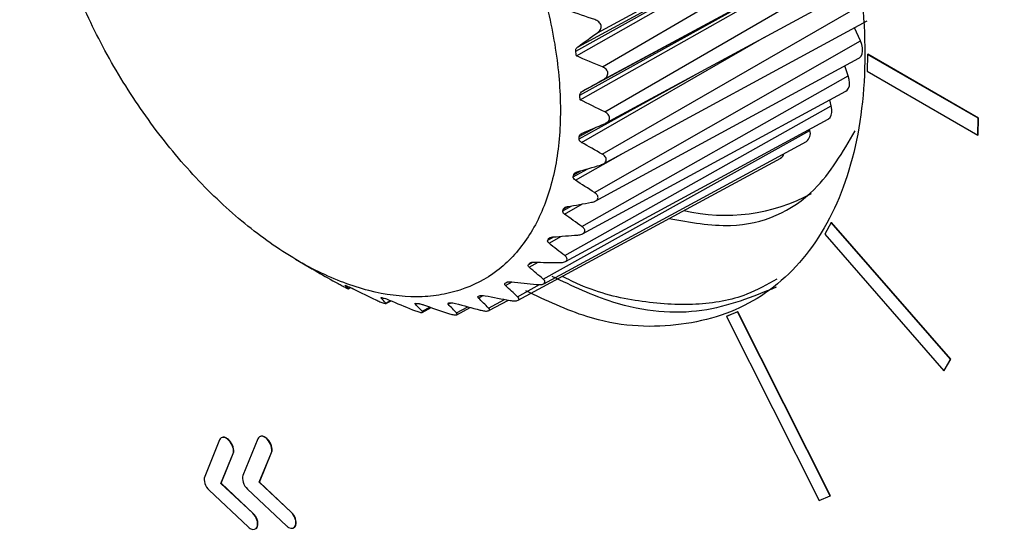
# Model space of a CAD drawing. Header units: millimetres. Extents: x 15358 to 16483, y 10132 to 11382.
# Tile 147 of 166: x 16184 to 16208, y 11182 to 11194. Entities that reach past the tile are written whole.
import ezdxf

# ---------------------------------------------------------------- set-up
doc = ezdxf.new("R2010")
doc.units = ezdxf.units.MM

msp = doc.modelspace()

# ---------------------------------------------------------------- linework, layer by layer
at = {"color": 7, "linetype": 'Continuous', "lineweight": 25}
for p, q in [((16198.457, 11194.173), (16204.439, 11197.419)), ((16198.578, 11193.336), (16204.598, 11196.858)), ((16197.926, 11193.725), (16203.025, 11196.568)), ((16197.982, 11193.831), (16203.025, 11196.568)), ((16198.606, 11193.028), (16204.739, 11196.353)), ((16198.637, 11192.231), (16204.789, 11195.802)), ((16198.028, 11192.647), (16203.129, 11195.472)), ((16198.095, 11192.743), (16203.129, 11195.472)), ((16198.659, 11191.954), (16204.835, 11195.303)), ((16198.573, 11191.199), (16204.879, 11194.83)), ((16198.593, 11190.956), (16205.062, 11194.463)), ((16204.898, 11193.977), (16204.755, 11194.297)), ((16198.071, 11191.485), (16202.552, 11194.065)), ((16198.385, 11190.257), (16204.898, 11193.977)), ((16205.07, 11193.643), (16205.064, 11193.232)), ((16205.07, 11193.643), (16205.077, 11193.647)), ((16207.781, 11192.078), (16205.07, 11193.643)), ((16207.788, 11192.082), (16205.077, 11193.647)), ((16198.403, 11190.048), (16204.86, 11193.548)), ((16204.599, 11193.118), (16204.513, 11193.36)), ((16205.064, 11193.232), (16207.775, 11191.666)), ((16198.008, 11191.577), (16200.848, 11193.141)), ((16198.078, 11189.423), (16204.599, 11193.118)), ((16198.094, 11189.247), (16204.54, 11192.742)), ((16204.183, 11192.381), (16204.145, 11192.528)), ((16197.657, 11188.712), (16204.183, 11192.381)), ((16197.672, 11188.567), (16204.109, 11192.057)), ((16207.775, 11191.666), (16207.781, 11192.078)), ((16207.781, 11192.078), (16207.788, 11192.082)), ((16207.782, 11191.67), (16207.788, 11192.082)), ((16197.129, 11188.135), (16203.659, 11191.78)), ((16198.012, 11191.63), (16198.4, 11191.844)), ((16203.659, 11191.78), (16203.654, 11191.811)), ((16197.141, 11188.02), (16203.574, 11191.507)), ((16207.775, 11191.666), (16207.782, 11191.67)), ((16197.919, 11190.557), (16199.089, 11191.224)), ((16196.515, 11187.617), (16202.944, 11191.102)), ((16197.867, 11190.646), (16198.222, 11190.84)), ((16197.877, 11190.694), (16198.055, 11190.791)), ((16197.61, 11189.812), (16197.827, 11189.93)), ((16197.627, 11189.855), (16197.735, 11189.914)), ((16197.651, 11189.728), (16198.094, 11189.978)), ((16204.182, 11189.523), (16204.023, 11189.24)), ((16204.182, 11189.523), (16204.189, 11189.527)), ((16207.1, 11186.173), (16204.182, 11189.523)), ((16207.107, 11186.177), (16204.189, 11189.527)), ((16197.243, 11189.091), (16197.39, 11189.171)), ((16197.265, 11189.127), (16197.33, 11189.162)), ((16197.272, 11189.013), (16197.578, 11189.185)), ((16204.023, 11189.24), (16206.941, 11185.89)), ((16191.062, 11188.623), (16191.397, 11188.425)), ((16191.397, 11188.426), (16191.393, 11188.428)), ((16196.77, 11188.494), (16196.87, 11188.548)), ((16196.788, 11188.426), (16197.009, 11188.549)), ((16196.799, 11188.523), (16196.83, 11188.54)), ((16192.361, 11187.903), (16192.411, 11187.931)), ((16192.363, 11187.899), (16192.417, 11187.928)), ((16196.202, 11188.034), (16196.258, 11188.065)), ((16196.209, 11187.976), (16196.371, 11188.066)), ((16196.504, 11187.704), (16197.039, 11188.001)), ((16193.161, 11187.672), (16193.177, 11187.681)), ((16193.277, 11187.547), (16193.392, 11187.61)), ((16193.28, 11187.534), (16193.408, 11187.603)), ((16195.544, 11187.671), (16195.66, 11187.735)), ((16195.793, 11187.427), (16196.179, 11187.639)), ((16195.802, 11187.363), (16196.278, 11187.621)), ((16194.165, 11187.347), (16194.354, 11187.45)), ((16194.17, 11187.321), (16194.387, 11187.439)), ((16194.805, 11187.518), (16194.877, 11187.557)), ((16195.009, 11187.307), (16195.286, 11187.459)), ((16195.016, 11187.264), (16195.345, 11187.443)), ((16201.889, 11187.333), (16201.615, 11187.222)), ((16201.615, 11187.222), (16201.622, 11187.226)), ((16201.615, 11187.222), (16203.884, 11182.713)), ((16201.896, 11187.337), (16201.622, 11187.226)), ((16201.889, 11187.333), (16201.896, 11187.337)), ((16204.157, 11182.824), (16201.889, 11187.333)), ((16204.165, 11182.828), (16201.896, 11187.337)), ((16206.941, 11185.89), (16207.1, 11186.173)), ((16206.949, 11185.894), (16207.107, 11186.177)), ((16207.1, 11186.173), (16207.107, 11186.177)), ((16206.941, 11185.89), (16206.949, 11185.894)), ((16189.205, 11184.193), (16188.841, 11183.296)), ((16189.434, 11184.184), (16189.441, 11184.188)), ((16190.144, 11184.221), (16189.779, 11183.323)), ((16190.372, 11184.212), (16190.379, 11184.216)), ((16189.238, 11183.129), (16189.535, 11183.859)), ((16189.245, 11183.133), (16189.542, 11183.863)), ((16189.535, 11183.859), (16189.542, 11183.863)), ((16190.176, 11183.156), (16190.473, 11183.886)), ((16190.183, 11183.16), (16190.48, 11183.89)), ((16190.473, 11183.886), (16190.48, 11183.89)), ((16189.238, 11183.129), (16189.245, 11183.133)), ((16190.016, 11182.397), (16189.238, 11183.129)), ((16190.023, 11182.401), (16189.245, 11183.133)), ((16190.176, 11183.156), (16190.183, 11183.16)), ((16190.955, 11182.424), (16190.176, 11183.156)), ((16190.962, 11182.428), (16190.183, 11183.16)), ((16188.951, 11182.962), (16189.907, 11182.063)), ((16189.889, 11182.989), (16190.845, 11182.09)), ((16203.884, 11182.713), (16204.157, 11182.824)), ((16204.157, 11182.824), (16204.165, 11182.828)), ((16190.016, 11182.397), (16190.023, 11182.401)), ((16190.955, 11182.424), (16190.962, 11182.428)), ((16190.13, 11182.072), (16190.137, 11182.076)), ((16191.068, 11182.099), (16191.075, 11182.103))]:
    msp.add_line(p, q, dxfattribs=at)
at = {"color": 7, "linetype": 'Continuous', "lineweight": 25, "flags": 128}
for points in [[(16197.942, 11193.606), (16203.034, 11196.507), (16204.466, 11197.324)], [(16198.032, 11192.533), (16203.131, 11195.414), (16204.869, 11196.396)], [(16204.86, 11193.548), (16204.873, 11193.557), (16204.913, 11193.597), (16204.939, 11193.654), (16204.951, 11193.724), (16204.948, 11193.804), (16204.93, 11193.889), (16204.898, 11193.977)], [(16204.54, 11192.742), (16204.571, 11192.764), (16204.605, 11192.811), (16204.626, 11192.874), (16204.632, 11192.948), (16204.623, 11193.031), (16204.599, 11193.118)], [(16204.109, 11192.057), (16204.113, 11192.06), (16204.155, 11192.097), (16204.184, 11192.15), (16204.199, 11192.218), (16204.199, 11192.296), (16204.183, 11192.381)]]:
    msp.add_lwpolyline(points, dxfattribs=at)
at = {"color": 7, "linetype": 'Continuous', "lineweight": 25}
for centre, radius, start, end in [((16203.421, 11191.705), 0.25, 307.7282, 17.511), ((16202.853, 11191.253), 0.176, 300.9872, 345.6159), ((16201.579, 11194.179), 4.48, 256.9738, 298.278)]:
    msp.add_arc(centre, radius, start, end, dxfattribs=at)
for points, knots in [([(16169.92, 11258.222), (16177.398, 11250.833), (16185.656, 11243.761), (16196.946, 11235.312), (16199.253, 11233.642), (16203.964, 11230.342), (16206.365, 11228.713), (16213.693, 11223.903), (16218.747, 11220.792), (16229.191, 11214.763), (16234.58, 11211.845), (16242.919, 11207.612), (16245.743, 11206.225), (16251.456, 11203.507), (16254.347, 11202.177), (16268.973, 11195.664), (16281.22, 11190.898), (16294.019, 11186.581)], [0, 0, 0, 0, 0.25, 0.25, 0.3125, 0.3125, 0.375, 0.375, 0.5, 0.5, 0.625, 0.625, 0.6875, 0.6875, 0.75, 0.75, 1, 1, 1, 1]), ([(16290.371, 11184.671), (16277.859, 11188.941), (16265.878, 11193.642), (16251.559, 11200.052), (16248.728, 11201.361), (16243.133, 11204.033), (16240.369, 11205.396), (16232.206, 11209.55), (16226.926, 11212.413), (16216.686, 11218.324), (16211.726, 11221.373), (16204.528, 11226.086), (16202.168, 11227.682), (16197.542, 11230.91), (16195.275, 11232.544), (16188.615, 11237.502), (16184.361, 11240.884), (16178.256, 11246.071), (16176.267, 11247.819), (16172.383, 11251.354), (16170.487, 11253.141), (16168.639, 11254.946)], [0, 0, 0, 0, 0.25, 0.25, 0.3125, 0.3125, 0.375, 0.375, 0.5, 0.5, 0.625, 0.625, 0.6875, 0.6875, 0.75, 0.75, 0.875, 0.875, 0.9375, 0.9375, 1, 1, 1, 1]), ([(16283.998, 11177.591), (16272.71, 11182.731), (16261.84, 11187.978), (16248.774, 11194.662), (16246.19, 11196.004), (16241.088, 11198.692), (16238.569, 11200.039), (16231.107, 11204.091), (16226.26, 11206.804), (16219.181, 11210.892), (16216.852, 11212.259), (16212.267, 11214.992), (16210.014, 11216.358), (16203.369, 11220.453), (16199.094, 11223.178), (16186.727, 11231.346), (16179.092, 11236.776), (16172.074, 11242.203)], [0, 0, 0, 0, 0.25, 0.25, 0.3125, 0.3125, 0.375, 0.375, 0.5, 0.5, 0.5625, 0.5625, 0.625, 0.625, 0.75, 0.75, 1, 1, 1, 1]), ([(16196.181, 11209.122), (16196.963, 11208.6), (16198.528, 11207.557), (16200.702, 11205.194), (16202.559, 11202.438), (16203.969, 11199.411), (16204.838, 11196.336), (16205.107, 11193.419), (16204.756, 11190.86), (16203.81, 11188.834), (16202.335, 11187.469), (16200.427, 11186.898), (16198.49, 11187.001), (16197.204, 11187.612), (16196.702, 11187.85)], [0, 0, 0, 0, 0.08589, 0.171782, 0.257676, 0.343575, 0.429476, 0.515378, 0.601281, 0.687182, 0.77308, 0.858975, 0.944866, 1, 1, 1, 1]), ([(16190.662, 11203.63), (16190.24, 11203.837), (16189.827, 11203.991), (16189.02, 11204.198), (16188.622, 11204.249), (16187.876, 11204.244), (16187.523, 11204.189), (16187.027, 11204.026), (16186.866, 11203.959), (16186.563, 11203.799), (16186.419, 11203.706), (16186.011, 11203.394), (16185.77, 11203.137), (16185.354, 11202.527), (16185.186, 11202.182), (16184.991, 11201.608), (16184.935, 11201.407), (16184.843, 11200.985), (16184.807, 11200.765), (16184.732, 11200.087), (16184.722, 11199.611), (16184.769, 11198.86), (16184.795, 11198.602), (16184.868, 11198.08), (16184.914, 11197.818), (16185.083, 11197.023), (16185.233, 11196.486), (16185.518, 11195.67), (16185.623, 11195.396), (16185.848, 11194.858), (16186.089, 11194.325), (16186.362, 11193.802), (16186.652, 11193.284), (16186.806, 11193.027), (16187.285, 11192.274), (16187.627, 11191.8), (16188.355, 11190.905), (16188.745, 11190.48), (16189.541, 11189.719), (16189.948, 11189.379), (16190.573, 11188.929), (16190.785, 11188.789), (16191.206, 11188.535), (16191.415, 11188.421), (16192.039, 11188.115), (16192.451, 11187.959), (16193.267, 11187.75), (16193.656, 11187.7), (16194.215, 11187.703), (16194.397, 11187.717), (16194.752, 11187.772), (16194.926, 11187.813), (16195.422, 11187.975), (16195.724, 11188.133), (16196.134, 11188.446), (16196.264, 11188.563), (16196.506, 11188.822), (16196.618, 11188.962), (16196.927, 11189.414), (16197.096, 11189.758), (16197.294, 11190.336), (16197.35, 11190.54), (16197.442, 11190.96), (16197.513, 11191.394), (16197.543, 11191.858), (16197.553, 11192.336), (16197.548, 11192.584), (16197.501, 11193.339), (16197.429, 11193.855), (16197.262, 11194.65), (16197.196, 11194.918), (16197.044, 11195.46), (16196.958, 11195.733), (16196.675, 11196.544), (16196.452, 11197.08), (16196.064, 11197.877), (16195.925, 11198.143), (16195.635, 11198.663), (16195.483, 11198.917), (16195.009, 11199.663), (16194.667, 11200.138), (16193.93, 11201.045), (16193.547, 11201.461), (16192.952, 11202.031), (16192.751, 11202.212), (16192.341, 11202.555), (16192.131, 11202.718), (16191.504, 11203.169), (16191.084, 11203.423), (16190.662, 11203.63)], [0, 0, 0, 0, 0.03125, 0.03125, 0.0625, 0.0625, 0.09375, 0.09375, 0.109375, 0.109375, 0.125, 0.125, 0.15625, 0.15625, 0.1875, 0.1875, 0.203125, 0.203125, 0.21875, 0.21875, 0.25, 0.25, 0.265625, 0.265625, 0.28125, 0.28125, 0.3125, 0.3125, 0.328125, 0.328125, 0.34375, 0.359375, 0.359375, 0.375, 0.375, 0.40625, 0.40625, 0.4375, 0.4375, 0.46875, 0.46875, 0.484375, 0.484375, 0.5, 0.5, 0.53125, 0.53125, 0.5625, 0.5625, 0.578125, 0.578125, 0.59375, 0.59375, 0.625, 0.625, 0.640625, 0.640625, 0.65625, 0.65625, 0.6875, 0.6875, 0.703125, 0.703125, 0.71875, 0.734375, 0.734375, 0.75, 0.75, 0.78125, 0.78125, 0.796875, 0.796875, 0.8125, 0.8125, 0.84375, 0.84375, 0.859375, 0.859375, 0.875, 0.875, 0.90625, 0.90625, 0.9375, 0.9375, 0.953125, 0.953125, 0.96875, 0.96875, 1, 1, 1, 1]), ([(16198.457, 11194.173), (16198.487, 11194.194), (16198.512, 11194.22), (16198.545, 11194.281), (16198.552, 11194.315), (16198.539, 11194.383), (16198.519, 11194.415), (16198.464, 11194.464), (16198.431, 11194.481), (16198.395, 11194.494)], [0, 0, 0, 0, 0.25, 0.25, 0.5, 0.5, 0.75, 0.75, 1, 1, 1, 1]), ([(16197.926, 11193.725), (16197.924, 11193.734), (16197.924, 11193.743), (16197.926, 11193.753), (16197.928, 11193.764), (16197.932, 11193.775), (16197.938, 11193.785), (16197.946, 11193.799), (16197.957, 11193.812), (16197.97, 11193.822), (16197.974, 11193.825), (16197.978, 11193.828), (16197.982, 11193.831)], [0.0000081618, 0.0000081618, 0.0000081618, 0.0000081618, 0.0000395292, 0.0000395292, 0.0000395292, 0.0000788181, 0.0000788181, 0.0000788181, 0.0001316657, 0.0001316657, 0.0001316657, 0.0001470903, 0.0001470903, 0.0001470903, 0.0001470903]), ([(16198.606, 11193.028), (16198.638, 11193.046), (16198.666, 11193.068), (16198.705, 11193.123), (16198.716, 11193.155), (16198.71, 11193.22), (16198.693, 11193.252), (16198.644, 11193.302), (16198.612, 11193.322), (16198.578, 11193.336)], [0, 0, 0, 0, 0.25, 0.25, 0.5, 0.5, 0.75, 0.75, 1, 1, 1, 1]), ([(16198.028, 11192.647), (16198.028, 11192.656), (16198.029, 11192.666), (16198.032, 11192.675), (16198.036, 11192.685), (16198.041, 11192.695), (16198.049, 11192.704), (16198.058, 11192.717), (16198.071, 11192.728), (16198.085, 11192.737), (16198.089, 11192.739), (16198.092, 11192.741), (16198.095, 11192.743)], [0.0000061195, 0.0000061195, 0.0000061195, 0.0000061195, 0.0000397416, 0.0000397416, 0.0000397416, 0.0000792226, 0.0000792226, 0.0000792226, 0.0001329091, 0.0001329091, 0.0001329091, 0.0001450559, 0.0001450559, 0.0001450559, 0.0001450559]), ([(16198.632, 11191.941), (16198.665, 11191.955), (16198.695, 11191.974), (16198.741, 11192.022), (16198.755, 11192.051), (16198.756, 11192.113), (16198.743, 11192.143), (16198.7, 11192.195), (16198.67, 11192.215), (16198.637, 11192.231)], [0, 0, 0, 0, 0.25, 0.25, 0.5, 0.5, 0.75, 0.75, 1, 1, 1, 1]), ([(16198.012, 11191.63), (16198.013, 11191.64), (16198.015, 11191.649), (16198.02, 11191.657), (16198.024, 11191.667), (16198.032, 11191.676), (16198.04, 11191.684), (16198.051, 11191.694), (16198.066, 11191.703), (16198.081, 11191.711), (16198.084, 11191.712), (16198.087, 11191.713), (16198.09, 11191.714)], [0.0000046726, 0.0000046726, 0.0000046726, 0.0000046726, 0.0000398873, 0.0000398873, 0.0000398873, 0.000079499, 0.000079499, 0.000079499, 0.0001337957, 0.0001337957, 0.0001337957, 0.0001436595, 0.0001436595, 0.0001436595, 0.0001436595]), ([(16200.21, 11189.62), (16200.722, 11189.528), (16202.086, 11189.285), (16203.748, 11190.029), (16204.465, 11191.25), (16204.769, 11191.767)], [0, 0, 0, 0, 0.25744, 0.685252, 1, 1, 1, 1]), ([(16198.071, 11191.485), (16198.058, 11191.493), (16198.046, 11191.502), (16198.035, 11191.512), (16198.026, 11191.521), (16198.019, 11191.532), (16198.014, 11191.542), (16198.009, 11191.553), (16198.007, 11191.565), (16198.007, 11191.577), (16198.008, 11191.577), (16198.008, 11191.577), (16198.008, 11191.577)], [0.0000085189, 0.0000085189, 0.0000085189, 0.0000085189, 0.0000581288, 0.0000581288, 0.0000581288, 0.0001022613, 0.0001022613, 0.0001022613, 0.000146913, 0.000146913, 0.000146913, 0.00014768, 0.00014768, 0.00014768, 0.00014768]), ([(16198.534, 11190.932), (16198.568, 11190.942), (16198.601, 11190.957), (16198.652, 11190.998), (16198.67, 11191.024), (16198.678, 11191.08), (16198.668, 11191.11), (16198.631, 11191.16), (16198.604, 11191.182), (16198.573, 11191.199)], [0, 0, 0, 0, 0.25, 0.25, 0.5, 0.5, 0.75, 0.75, 1, 1, 1, 1]), ([(16197.877, 11190.694), (16197.879, 11190.703), (16197.883, 11190.711), (16197.889, 11190.719), (16197.895, 11190.727), (16197.903, 11190.735), (16197.913, 11190.741), (16197.926, 11190.75), (16197.941, 11190.757), (16197.958, 11190.763), (16197.96, 11190.764), (16197.963, 11190.764), (16197.965, 11190.765)], [0.0000035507, 0.0000035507, 0.0000035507, 0.0000035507, 0.0000399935, 0.0000399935, 0.0000399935, 0.0000796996, 0.0000796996, 0.0000796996, 0.0001344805, 0.0001344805, 0.0001344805, 0.0001425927, 0.0001425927, 0.0001425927, 0.0001425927]), ([(16198.313, 11190.018), (16198.349, 11190.025), (16198.384, 11190.036), (16198.439, 11190.069), (16198.46, 11190.091), (16198.476, 11190.142), (16198.47, 11190.169), (16198.438, 11190.218), (16198.414, 11190.239), (16198.385, 11190.257)], [0, 0, 0, 0, 0.25, 0.25, 0.5, 0.5, 0.75, 0.75, 1, 1, 1, 1]), ([(16197.627, 11189.855), (16197.63, 11189.862), (16197.635, 11189.87), (16197.642, 11189.876), (16197.65, 11189.883), (16197.659, 11189.89), (16197.669, 11189.895), (16197.684, 11189.902), (16197.7, 11189.907), (16197.718, 11189.91), (16197.72, 11189.911), (16197.722, 11189.911), (16197.724, 11189.912)], [0.0000026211, 0.0000026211, 0.0000026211, 0.0000026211, 0.0000400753, 0.0000400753, 0.0000400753, 0.0000798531, 0.0000798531, 0.0000798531, 0.0001350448, 0.0001350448, 0.0001350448, 0.0001417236, 0.0001417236, 0.0001417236, 0.0001417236]), ([(16197.974, 11189.216), (16198.011, 11189.219), (16198.047, 11189.226), (16198.107, 11189.251), (16198.131, 11189.269), (16198.153, 11189.313), (16198.151, 11189.338), (16198.126, 11189.384), (16198.105, 11189.405), (16198.078, 11189.423)], [0, 0, 0, 0, 0.25, 0.25, 0.5, 0.5, 0.75, 0.75, 1, 1, 1, 1]), ([(16197.265, 11189.127), (16197.27, 11189.133), (16197.276, 11189.14), (16197.284, 11189.145), (16197.293, 11189.151), (16197.303, 11189.155), (16197.314, 11189.159), (16197.329, 11189.164), (16197.347, 11189.167), (16197.365, 11189.169), (16197.367, 11189.169), (16197.368, 11189.169), (16197.37, 11189.169)], [0.000001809, 0.000001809, 0.000001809, 0.000001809, 0.0000401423, 0.0000401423, 0.0000401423, 0.0000799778, 0.0000799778, 0.0000799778, 0.0001355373, 0.0001355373, 0.0001355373, 0.000140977, 0.000140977, 0.000140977, 0.000140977]), ([(16197.523, 11188.54), (16197.56, 11188.54), (16197.597, 11188.543), (16197.662, 11188.559), (16197.688, 11188.573), (16197.717, 11188.609), (16197.718, 11188.631), (16197.699, 11188.673), (16197.681, 11188.694), (16197.657, 11188.712)], [0, 0, 0, 0, 0.25, 0.25, 0.5, 0.5, 0.75, 0.75, 1, 1, 1, 1]), ([(16191.393, 11188.428), (16191.392, 11188.429), (16191.393, 11188.428), (16191.397, 11188.426), (16191.4, 11188.424), (16191.405, 11188.421), (16191.411, 11188.418), (16191.417, 11188.414), (16191.425, 11188.41), (16191.433, 11188.405), (16191.434, 11188.405), (16191.435, 11188.404), (16191.436, 11188.404)], [0.0000006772, 0.0000006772, 0.0000006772, 0.0000006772, 0.0000561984, 0.0000561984, 0.0000561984, 0.0000990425, 0.0000990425, 0.0000990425, 0.0001357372, 0.0001357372, 0.0001357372, 0.0001404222, 0.0001404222, 0.0001404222, 0.0001404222]), ([(16191.485, 11188.376), (16191.492, 11188.372), (16191.501, 11188.367), (16191.51, 11188.362), (16191.521, 11188.356), (16191.533, 11188.349), (16191.544, 11188.343), (16191.56, 11188.334), (16191.575, 11188.325), (16191.59, 11188.317), (16191.594, 11188.315), (16191.598, 11188.312), (16191.601, 11188.31)], [0.0000058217, 0.0000058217, 0.0000058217, 0.0000058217, 0.0000391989, 0.0000391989, 0.0000391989, 0.0000781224, 0.0000781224, 0.0000781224, 0.000131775, 0.000131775, 0.000131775, 0.0001455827, 0.0001455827, 0.0001455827, 0.0001455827]), ([(16196.799, 11188.523), (16196.804, 11188.529), (16196.812, 11188.534), (16196.821, 11188.538), (16196.83, 11188.542), (16196.841, 11188.545), (16196.853, 11188.547), (16196.869, 11188.55), (16196.888, 11188.551), (16196.906, 11188.551), (16196.907, 11188.551), (16196.909, 11188.551), (16196.91, 11188.551)], [0.0000010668, 0.0000010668, 0.0000010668, 0.0000010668, 0.000040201, 0.000040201, 0.000040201, 0.0000800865, 0.0000800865, 0.0000800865, 0.0001359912, 0.0001359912, 0.0001359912, 0.0001403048, 0.0001403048, 0.0001403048, 0.0001403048]), ([(16196.968, 11188.003), (16197.005, 11187.999), (16197.043, 11187.998), (16197.11, 11188.006), (16197.139, 11188.015), (16197.173, 11188.044), (16197.178, 11188.062), (16197.166, 11188.099), (16197.15, 11188.118), (16197.129, 11188.135)], [0, 0, 0, 0, 0.25, 0.25, 0.5, 0.5, 0.75, 0.75, 1, 1, 1, 1]), ([(16202.834, 11187.936), (16202.249, 11187.699), (16201.058, 11187.216), (16199.126, 11187.361), (16197.846, 11187.965), (16197.348, 11188.201)], [0, 0, 0, 0, 0.370961, 0.755067, 1, 1, 1, 1]), ([(16202.846, 11188.138), (16202.608, 11188.002), (16202.015, 11187.661), (16200.871, 11187.469), (16199.493, 11187.556), (16198.377, 11187.814), (16197.739, 11188.131), (16197.596, 11188.202)], [0, 0, 0, 0, 0.167293, 0.418117, 0.676109, 0.926933, 1, 1, 1, 1]), ([(16192.107, 11188.027), (16192.138, 11188.01), (16192.171, 11187.992), (16192.238, 11187.956), (16192.273, 11187.938), (16192.326, 11187.912), (16192.345, 11187.904), (16192.364, 11187.897), (16192.365, 11187.899), (16192.361, 11187.903)], [0, 0, 0, 0, 0.25, 0.25, 0.5, 0.5, 0.75, 0.75, 1, 1, 1, 1]), ([(16192.37, 11187.949), (16192.378, 11187.946), (16192.386, 11187.942), (16192.394, 11187.938), (16192.405, 11187.934), (16192.417, 11187.928), (16192.429, 11187.923), (16192.445, 11187.916), (16192.461, 11187.908), (16192.476, 11187.9), (16192.481, 11187.898), (16192.486, 11187.895), (16192.491, 11187.893)], [0.0000077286, 0.0000077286, 0.0000077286, 0.0000077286, 0.0000389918, 0.0000389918, 0.0000389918, 0.0000777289, 0.0000777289, 0.0000777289, 0.0001305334, 0.0001305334, 0.0001305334, 0.0001474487, 0.0001474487, 0.0001474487, 0.0001474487]), ([(16196.209, 11187.976), (16196.201, 11187.983), (16196.195, 11187.991), (16196.191, 11187.998), (16196.188, 11188.004), (16196.187, 11188.011), (16196.188, 11188.017), (16196.19, 11188.023), (16196.194, 11188.029), (16196.201, 11188.034), (16196.202, 11188.034), (16196.202, 11188.034), (16196.202, 11188.034)], [0.0000095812, 0.0000095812, 0.0000095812, 0.0000095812, 0.0000588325, 0.0000588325, 0.0000588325, 0.0001028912, 0.0001028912, 0.0001028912, 0.0001474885, 0.0001474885, 0.0001474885, 0.0001490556, 0.0001490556, 0.0001490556, 0.0001490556]), ([(16196.235, 11188.056), (16196.242, 11188.06), (16196.25, 11188.063), (16196.261, 11188.066), (16196.271, 11188.068), (16196.282, 11188.07), (16196.295, 11188.07), (16196.312, 11188.071), (16196.33, 11188.07), (16196.349, 11188.068), (16196.35, 11188.068), (16196.351, 11188.068), (16196.352, 11188.068)], [0.0000003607, 0.0000003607, 0.0000003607, 0.0000003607, 0.0000402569, 0.0000402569, 0.0000402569, 0.0000801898, 0.0000801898, 0.0000801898, 0.0001364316, 0.0001364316, 0.0001364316, 0.0001396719, 0.0001396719, 0.0001396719, 0.0001396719]), ([(16193.028, 11187.629), (16193.061, 11187.613), (16193.096, 11187.597), (16193.166, 11187.567), (16193.2, 11187.554), (16193.253, 11187.536), (16193.27, 11187.533), (16193.286, 11187.535), (16193.284, 11187.54), (16193.277, 11187.547)], [0, 0, 0, 0, 0.25, 0.25, 0.5, 0.5, 0.75, 0.75, 1, 1, 1, 1]), ([(16193.161, 11187.672), (16193.158, 11187.676), (16193.157, 11187.679), (16193.158, 11187.681), (16193.16, 11187.682), (16193.163, 11187.683), (16193.169, 11187.682), (16193.174, 11187.682), (16193.18, 11187.681), (16193.188, 11187.679), (16193.189, 11187.679), (16193.191, 11187.678), (16193.192, 11187.678)], [0.0000028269, 0.0000028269, 0.0000028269, 0.0000028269, 0.0000568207, 0.0000568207, 0.0000568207, 0.0000999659, 0.0000999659, 0.0000999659, 0.0001368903, 0.0001368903, 0.0001368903, 0.0001424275, 0.0001424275, 0.0001424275, 0.0001424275]), ([(16195.544, 11187.671), (16195.537, 11187.678), (16195.532, 11187.685), (16195.53, 11187.691), (16195.528, 11187.697), (16195.528, 11187.702), (16195.531, 11187.707), (16195.533, 11187.711), (16195.538, 11187.714), (16195.544, 11187.717), (16195.545, 11187.717), (16195.546, 11187.718), (16195.548, 11187.718)], [0.0000072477, 0.0000072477, 0.0000072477, 0.0000072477, 0.0000581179, 0.0000581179, 0.0000581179, 0.0001018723, 0.0001018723, 0.0001018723, 0.0001391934, 0.0001391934, 0.0001391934, 0.0001465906, 0.0001465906, 0.0001465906, 0.0001465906]), ([(16195.585, 11187.732), (16195.598, 11187.736), (16195.617, 11187.738), (16195.66, 11187.737), (16195.683, 11187.733), (16195.706, 11187.729)], [0, 0, 0, 0, 0.5, 0.5, 1, 1, 1, 1]), ([(16196.318, 11187.613), (16196.355, 11187.606), (16196.393, 11187.602), (16196.462, 11187.601), (16196.493, 11187.606), (16196.533, 11187.625), (16196.541, 11187.64), (16196.535, 11187.671), (16196.522, 11187.688), (16196.504, 11187.704)], [0, 0, 0, 0, 0.25, 0.25, 0.5, 0.5, 0.75, 0.75, 1, 1, 1, 1]), ([(16193.926, 11187.386), (16193.96, 11187.372), (16193.997, 11187.358), (16194.067, 11187.335), (16194.102, 11187.325), (16194.152, 11187.317), (16194.168, 11187.318), (16194.179, 11187.328), (16194.175, 11187.337), (16194.165, 11187.347)], [0, 0, 0, 0, 0.25, 0.25, 0.5, 0.5, 0.75, 0.75, 1, 1, 1, 1]), ([(16194.073, 11187.535), (16194.078, 11187.535), (16194.083, 11187.534), (16194.089, 11187.534), (16194.099, 11187.532), (16194.11, 11187.53), (16194.121, 11187.527), (16194.136, 11187.524), (16194.152, 11187.519), (16194.168, 11187.514), (16194.178, 11187.511), (16194.188, 11187.508), (16194.197, 11187.504)], [0.0000166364, 0.0000166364, 0.0000166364, 0.0000166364, 0.0000381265, 0.0000381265, 0.0000381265, 0.0000760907, 0.0000760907, 0.0000760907, 0.0001252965, 0.0001252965, 0.0001252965, 0.0001563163, 0.0001563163, 0.0001563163, 0.0001563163]), ([(16194.805, 11187.518), (16194.8, 11187.524), (16194.796, 11187.53), (16194.795, 11187.535), (16194.795, 11187.539), (16194.796, 11187.543), (16194.8, 11187.546), (16194.803, 11187.548), (16194.808, 11187.55), (16194.815, 11187.551), (16194.816, 11187.552), (16194.818, 11187.552), (16194.819, 11187.552)], [0.000005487, 0.000005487, 0.000005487, 0.000005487, 0.0000575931, 0.0000575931, 0.0000575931, 0.0001011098, 0.0001011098, 0.0001011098, 0.0001382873, 0.0001382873, 0.0001382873, 0.0001449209, 0.0001449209, 0.0001449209, 0.0001449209]), ([(16195.585, 11187.378), (16195.622, 11187.368), (16195.66, 11187.36), (16195.73, 11187.352), (16195.763, 11187.352), (16195.807, 11187.362), (16195.818, 11187.372), (16195.818, 11187.397), (16195.809, 11187.412), (16195.793, 11187.427)], [0, 0, 0, 0, 0.25, 0.25, 0.5, 0.5, 0.75, 0.75, 1, 1, 1, 1]), ([(16194.783, 11187.302), (16194.819, 11187.29), (16194.856, 11187.279), (16194.927, 11187.263), (16194.961, 11187.258), (16195.009, 11187.259), (16195.022, 11187.265), (16195.028, 11187.282), (16195.021, 11187.294), (16195.009, 11187.307)], [0, 0, 0, 0, 0.25, 0.25, 0.5, 0.5, 0.75, 0.75, 1, 1, 1, 1]), ([(16189.441, 11184.188), (16189.416, 11184.21), (16189.366, 11184.252), (16189.303, 11184.267), (16189.278, 11184.255), (16189.271, 11184.252)], [0, 0, 0, 0, 0.434681, 0.855418, 1, 1, 1, 1]), ([(16190.379, 11184.216), (16190.354, 11184.237), (16190.304, 11184.279), (16190.242, 11184.294), (16190.216, 11184.282), (16190.209, 11184.279)], [0, 0, 0, 0, 0.433728, 0.853898, 1, 1, 1, 1]), ([(16190.1, 11182.025), (16190.105, 11182.028), (16190.122, 11182.039), (16190.131, 11182.06), (16190.137, 11182.076)], [0, 0, 0, 0, 0.286838, 1, 1, 1, 1]), ([(16191.038, 11182.052), (16191.043, 11182.055), (16191.06, 11182.066), (16191.069, 11182.088), (16191.075, 11182.103)], [0, 0, 0, 0, 0.290269, 1, 1, 1, 1])]:
    msp.add_open_spline(points, degree=3, knots=knots, dxfattribs=at)
for points in [[(16198.395, 11194.494), (16198.175, 11194.569), (16197.955, 11194.645), (16197.736, 11194.723)], [(16197.982, 11193.831), (16198.14, 11193.945), (16198.298, 11194.059), (16198.457, 11194.173)], [(16197.942, 11193.606), (16197.937, 11193.645), (16197.931, 11193.685), (16197.926, 11193.725)], [(16198.578, 11193.336), (16198.366, 11193.425), (16198.154, 11193.514), (16197.942, 11193.606)], [(16198.095, 11192.743), (16198.265, 11192.838), (16198.436, 11192.933), (16198.606, 11193.028)], [(16198.032, 11192.533), (16198.031, 11192.571), (16198.03, 11192.609), (16198.028, 11192.647)], [(16198.637, 11192.231), (16198.435, 11192.331), (16198.233, 11192.431), (16198.032, 11192.533)], [(16198.09, 11191.714), (16198.27, 11191.79), (16198.451, 11191.865), (16198.632, 11191.941)], [(16198.008, 11191.577), (16198.009, 11191.595), (16198.01, 11191.613), (16198.012, 11191.63)], [(16198.573, 11191.199), (16198.405, 11191.293), (16198.238, 11191.388), (16198.071, 11191.485)], [(16197.965, 11190.765), (16198.154, 11190.82), (16198.344, 11190.876), (16198.534, 11190.932)], [(16197.919, 11190.557), (16197.885, 11190.579), (16197.859, 11190.613), (16197.867, 11190.646)], [(16197.867, 11190.646), (16197.87, 11190.662), (16197.874, 11190.678), (16197.877, 11190.694)], [(16198.385, 11190.257), (16198.23, 11190.356), (16198.074, 11190.456), (16197.919, 11190.557)], [(16197.724, 11189.912), (16197.92, 11189.947), (16198.117, 11189.982), (16198.313, 11190.018)], [(16197.651, 11189.728), (16197.619, 11189.751), (16197.599, 11189.783), (16197.61, 11189.812)], [(16197.61, 11189.812), (16197.616, 11189.826), (16197.621, 11189.84), (16197.627, 11189.855)], [(16198.078, 11189.423), (16197.935, 11189.524), (16197.793, 11189.625), (16197.651, 11189.728)], [(16197.272, 11189.013), (16197.243, 11189.036), (16197.227, 11189.066), (16197.243, 11189.091)], [(16197.243, 11189.091), (16197.25, 11189.103), (16197.258, 11189.115), (16197.265, 11189.127)], [(16197.37, 11189.169), (16197.571, 11189.184), (16197.773, 11189.2), (16197.974, 11189.216)], [(16197.657, 11188.712), (16197.528, 11188.811), (16197.4, 11188.911), (16197.272, 11189.013)], [(16191.436, 11188.404), (16191.452, 11188.394), (16191.468, 11188.385), (16191.485, 11188.376)], [(16196.788, 11188.426), (16196.763, 11188.448), (16196.751, 11188.475), (16196.77, 11188.494)], [(16196.77, 11188.494), (16196.78, 11188.504), (16196.789, 11188.514), (16196.799, 11188.523)], [(16197.129, 11188.135), (16197.015, 11188.231), (16196.901, 11188.328), (16196.788, 11188.426)], [(16196.91, 11188.551), (16197.114, 11188.547), (16197.319, 11188.543), (16197.523, 11188.54)], [(16191.601, 11188.31), (16191.77, 11188.215), (16191.938, 11188.12), (16192.107, 11188.027)], [(16192.275, 11187.988), (16192.307, 11187.975), (16192.338, 11187.961), (16192.37, 11187.949)], [(16192.361, 11187.903), (16192.33, 11187.93), (16192.302, 11187.959), (16192.275, 11187.988)], [(16192.491, 11187.893), (16192.67, 11187.804), (16192.849, 11187.716), (16193.028, 11187.629)], [(16196.202, 11188.034), (16196.213, 11188.041), (16196.224, 11188.048), (16196.235, 11188.056)], [(16196.504, 11187.704), (16196.405, 11187.794), (16196.306, 11187.884), (16196.209, 11187.976)], [(16196.352, 11188.068), (16196.557, 11188.046), (16196.762, 11188.024), (16196.968, 11188.003)], [(16193.277, 11187.547), (16193.237, 11187.588), (16193.198, 11187.63), (16193.161, 11187.672)], [(16193.192, 11187.678), (16193.207, 11187.674), (16193.223, 11187.67), (16193.238, 11187.667)], [(16193.238, 11187.667), (16193.27, 11187.659), (16193.32, 11187.641), (16193.361, 11187.623)], [(16193.361, 11187.623), (16193.549, 11187.543), (16193.737, 11187.464), (16193.926, 11187.386)], [(16195.793, 11187.427), (16195.709, 11187.507), (16195.626, 11187.589), (16195.544, 11187.671)], [(16195.548, 11187.718), (16195.56, 11187.723), (16195.573, 11187.727), (16195.585, 11187.732)], [(16195.706, 11187.729), (16195.91, 11187.69), (16196.114, 11187.651), (16196.318, 11187.613)], [(16193.985, 11187.542), (16194.014, 11187.54), (16194.044, 11187.537), (16194.073, 11187.535)], [(16194.165, 11187.347), (16194.104, 11187.411), (16194.044, 11187.476), (16193.985, 11187.542)], [(16194.197, 11187.504), (16194.392, 11187.436), (16194.588, 11187.368), (16194.783, 11187.302)], [(16195.009, 11187.307), (16194.94, 11187.376), (16194.872, 11187.446), (16194.805, 11187.518)], [(16194.819, 11187.552), (16194.833, 11187.554), (16194.847, 11187.555), (16194.86, 11187.557)], [(16194.86, 11187.557), (16194.889, 11187.561), (16194.938, 11187.552), (16194.983, 11187.54)], [(16194.983, 11187.54), (16195.184, 11187.485), (16195.385, 11187.431), (16195.585, 11187.378)], [(16189.434, 11184.184), (16189.343, 11184.277), (16189.241, 11184.281), (16189.205, 11184.193)], [(16190.372, 11184.212), (16190.282, 11184.303), (16190.179, 11184.308), (16190.144, 11184.221)], [(16189.535, 11183.859), (16189.57, 11183.947), (16189.525, 11184.092), (16189.434, 11184.184)], [(16189.542, 11183.863), (16189.578, 11183.95), (16189.532, 11184.096), (16189.441, 11184.188)], [(16190.473, 11183.886), (16190.509, 11183.973), (16190.463, 11184.119), (16190.372, 11184.212)], [(16190.48, 11183.89), (16190.516, 11183.977), (16190.47, 11184.123), (16190.379, 11184.216)], [(16188.841, 11183.296), (16188.823, 11183.253), (16188.825, 11183.192), (16188.846, 11183.129)], [(16189.779, 11183.323), (16189.761, 11183.28), (16189.763, 11183.219), (16189.784, 11183.156)], [(16188.846, 11183.129), (16188.867, 11183.066), (16188.904, 11183.005), (16188.951, 11182.962)], [(16189.784, 11183.156), (16189.805, 11183.093), (16189.843, 11183.033), (16189.889, 11182.989)], [(16190.13, 11182.072), (16190.16, 11182.165), (16190.109, 11182.31), (16190.016, 11182.397)], [(16190.137, 11182.076), (16190.167, 11182.169), (16190.116, 11182.314), (16190.023, 11182.401)], [(16191.068, 11182.099), (16191.098, 11182.191), (16191.047, 11182.337), (16190.955, 11182.424)], [(16191.075, 11182.103), (16191.105, 11182.195), (16191.054, 11182.34), (16190.962, 11182.428)], [(16189.907, 11182.063), (16189.924, 11182.047), (16189.941, 11182.034), (16189.958, 11182.024)], [(16189.958, 11182.024), (16190.034, 11181.981), (16190.105, 11181.997), (16190.13, 11182.072)], [(16190.845, 11182.09), (16190.862, 11182.074), (16190.88, 11182.061), (16190.897, 11182.051)], [(16190.897, 11182.051), (16190.972, 11182.007), (16191.043, 11182.024), (16191.068, 11182.099)]]:
    msp.add_open_spline(points, degree=3, dxfattribs=at)

doc.saveas('drawing.dxf')
